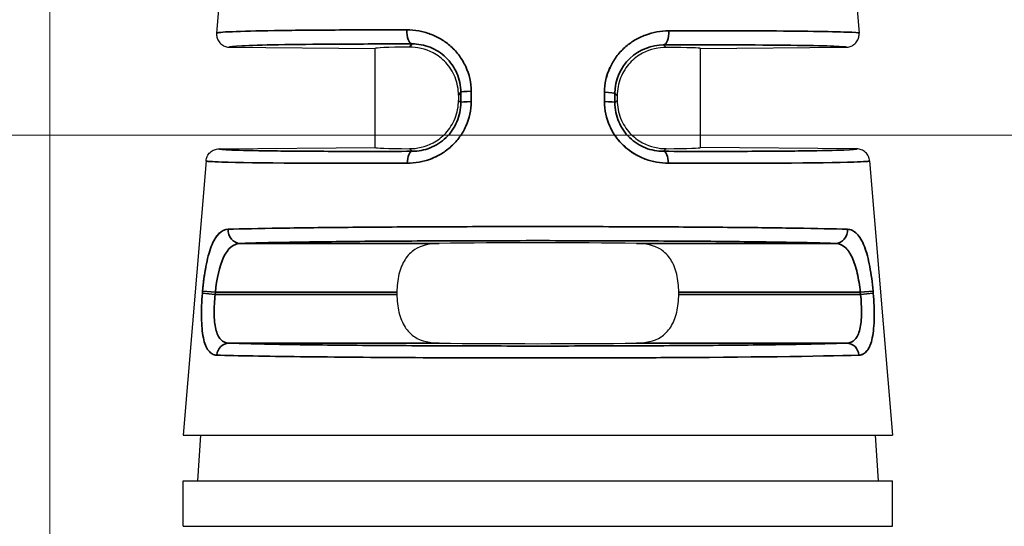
# Model space of a CAD drawing. Header units: millimetres. Extents: x 399 to 6076, y -1991 to 1602.
# Tile 228 of 256: x 4572 to 4587, y 325 to 333. Entities that reach past the tile are written whole.
import ezdxf

# ---------------------------------------------------------------- set-up
doc = ezdxf.new("R2010")
doc.units = ezdxf.units.MM
for name, color, linetype, lineweight in [('AM_5', 3, 'Continuous', 25), ('可見 (ISO)', 7, 'Continuous', 25), ('窄部可見 (ISO)', 7, 'Continuous', 35)]:
    doc.layers.add(name, color=color, linetype=linetype, lineweight=lineweight)
doc.styles.add('尺寸標註', font='romans.shx', dxfattribs={"bigfont": 'CHINESET.SHX'})
doc.dimstyles.new('CNS1$0', dxfattribs={"dimtxt": 2.5, "dimasz": 2.5, "dimexe": 1, "dimexo": 1, "dimgap": 1.5, "dimtad": 1, "dimtoh": 1, "dimdec": 1, "dimdsep": 46, "dimtxsty": '尺寸標註', "dimcen": 0, "dimclrd": 2, "dimclre": 2, "dimclrt": 1, "dimadec": 0, "dimazin": 2, "dimtp": 0.1, "dimtm": 0.1, "dimtfac": 0.71, "dimtdec": 1, "dimtmove": 0, "dimatfit": 0, "dimfxl": 0, "dimlwd": 13, "dimlwe": 13, "dimarcsym": 0})

# ---------------------------------------------------------------- blocks, each defined once
blk = doc.blocks.new('*D373')
at = {"layer": 'AM_5', "color": 2, "lineweight": 13}
for p, q in [((4572.085, 318.006), (4572.085, 375.466)), ((4689.405, 320.644), (4689.405, 375.466)), ((4686.905, 374.466), (4574.585, 374.466))]:
    blk.add_line(p, q, dxfattribs=at)
at = {"layer": 'AM_5', "color": 2}
for points in [[(4574.585, 374.882), (4574.585, 374.049), (4572.085, 374.466)], [(4686.905, 374.882), (4686.905, 374.049), (4689.405, 374.466)]]:
    blk.add_solid(points, dxfattribs=at)
at = {"layer": 'Defpoints', "color": 0}
for p in [(4572.085, 374.466), (4689.405, 319.644), (4572.085, 317.006)]:
    blk.add_point(p, dxfattribs=at)
at = {"layer": 'AM_5', "color": 1, "insert": (4630.745, 377.216), "char_height": 2.5, "attachment_point": 5, "style": '尺寸標註'}
blk.add_mtext('117.3', dxfattribs=at)
blk = doc.blocks.new('*D376')
at = {"layer": 'AM_5', "color": 2, "lineweight": 13}
for p, q in [((4608.655, 330.856), (4558.987, 330.856)), ((4559.987, 328.356), (4559.987, 311.806)), ((4565.975, 309.306), (4558.987, 309.306))]:
    blk.add_line(p, q, dxfattribs=at)
at = {"layer": 'AM_5', "color": 2}
for points in [[(4559.571, 328.356), (4560.404, 328.356), (4559.987, 330.856)], [(4559.571, 311.806), (4560.404, 311.806), (4559.987, 309.306)]]:
    blk.add_solid(points, dxfattribs=at)
at = {"layer": 'Defpoints', "color": 0}
for p in [(4609.655, 330.856), (4559.987, 309.306), (4566.975, 309.306)]:
    blk.add_point(p, dxfattribs=at)
at = {"layer": 'AM_5', "color": 1, "insert": (4557.237, 320.081), "char_height": 2.5, "attachment_point": 5, "rotation": 90, "style": '尺寸標註'}
blk.add_mtext('21.6', dxfattribs=at)

msp = doc.modelspace()

# ---------------------------------------------------------------- linework, layer by layer
at = {"layer": '可見 (ISO)'}
for p, q in [((4574.985, 336.466), (4574.649, 332.424)), ((4584.185, 336.466), (4584.521, 332.424)), ((4574.847, 332.207), (4577.085, 332.187)), ((4577.085, 330.666), (4577.085, 332.187)), ((4582.085, 332.187), (4584.323, 332.207)), ((4582.085, 330.666), (4582.085, 332.187)), ((4578.366, 331.471), (4578.366, 331.39)), ((4580.805, 331.463), (4580.805, 331.39)), ((4574.683, 330.645), (4577.085, 330.666)), ((4584.487, 330.645), (4582.085, 330.666)), ((4574.486, 330.461), (4574.135, 326.246)), ((4584.684, 330.461), (4585.035, 326.246)), ((4577.42, 328.444), (4577.42, 328.41)), ((4581.75, 328.41), (4581.75, 328.444)), ((4574.135, 326.246), (4585.035, 326.246)), ((4574.403, 326.246), (4574.354, 325.546)), ((4584.767, 326.246), (4584.816, 325.546)), ((4574.135, 325.546), (4585.035, 325.546)), ((4574.135, 324.846), (4574.135, 325.546)), ((4585.035, 324.846), (4585.035, 325.546)), ((4574.135, 324.846), (4585.035, 324.846))]:
    msp.add_line(p, q, dxfattribs=at)
for centre, major_axis, ratio, start_param, end_param in [((4579.585, 332.166), (2.5, -0.022), 0.017454, 2.47973, 3.141745), ((4579.585, 332.166), (2.5, 0.022), 0.013962, 6.283049, 6.945058), ((4579.585, 330.687), (-2.5, -0.022), 0.013962, 6.283049, 6.945058), ((4579.585, 330.687), (2.5, -0.022), 0.013962, 5.621312, 6.283322), ((4579.585, 329.166), (2.5, 0), 0.013964, 0.920346, 2.221246), ((4579.585, 327.687), (-2.5, 0), 0.013964, 0.920346, 2.221246)]:
    msp.add_ellipse(centre, major_axis=major_axis, ratio=ratio, start_param=start_param, end_param=end_param, dxfattribs=at)
for points, knots in [([(4574.649, 332.424), (4574.649, 332.423), (4574.648, 332.411), (4574.649, 332.384), (4574.651, 332.374), (4574.658, 332.343), (4574.666, 332.323), (4574.69, 332.282), (4574.708, 332.262), (4574.746, 332.234), (4574.766, 332.223), (4574.806, 332.21), (4574.826, 332.207), (4574.847, 332.207)], [0, 0, 0, 0, 0.000291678, 0.000291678, 0.000475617, 0.000475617, 0.000865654, 0.000865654, 0.001338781, 0.001338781, 0.001736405, 0.001736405, 0.002102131, 0.002102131, 0.002102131, 0.002102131]), ([(4584.323, 332.207), (4584.344, 332.207), (4584.364, 332.21), (4584.404, 332.223), (4584.424, 332.234), (4584.462, 332.262), (4584.48, 332.282), (4584.504, 332.323), (4584.512, 332.343), (4584.521, 332.384), (4584.523, 332.404), (4584.521, 332.424)], [-0.03297966, -0.03297966, -0.03297966, -0.03297966, -0.02690514, -0.02690514, -0.02030084, -0.02030084, -0.01244198, -0.01244198, -0.00596311, -0.00596311, -0.00000001, -0.00000001, -0.00000001, -0.00000001]), ([(4578.366, 331.471), (4578.366, 331.562), (4578.348, 331.658), (4578.278, 331.832), (4578.227, 331.91), (4578.116, 332.031), (4578.042, 332.086), (4577.858, 332.185), (4577.718, 332.211), (4577.613, 332.21)], [0.5796584, 0.5796584, 0.5796584, 0.5796584, 0.6069081, 0.6069081, 0.6341577, 0.6341577, 0.6611202, 0.6611202, 0.7119119, 0.7119119, 0.7119119, 0.7119119]), ([(4581.557, 332.204), (4581.452, 332.205), (4581.312, 332.179), (4581.128, 332.08), (4581.054, 332.024), (4580.943, 331.903), (4580.892, 331.825), (4580.822, 331.65), (4580.805, 331.554), (4580.805, 331.463)], [1.026939, 1.026939, 1.026939, 1.026939, 1.0777476, 1.0777476, 1.1047295, 1.1047295, 1.1319998, 1.1319998, 1.15927, 1.15927, 1.15927, 1.15927]), ([(4577.613, 330.649), (4577.718, 330.648), (4577.858, 330.674), (4578.041, 330.773), (4578.115, 330.829), (4578.226, 330.95), (4578.278, 331.028), (4578.348, 331.202), (4578.366, 331.299), (4578.366, 331.39)], [0.4472991, 0.4472991, 0.4472991, 0.4472991, 0.4980511, 0.4980511, 0.5249922, 0.5249922, 0.5523136, 0.5523136, 0.579635, 0.579635, 0.579635, 0.579635]), ([(4580.805, 331.39), (4580.805, 331.299), (4580.822, 331.202), (4580.892, 331.028), (4580.944, 330.95), (4581.055, 330.829), (4581.129, 330.773), (4581.312, 330.674), (4581.452, 330.648), (4581.557, 330.649)], [0, 0, 0, 0, 0.0273214, 0.0273214, 0.0546428, 0.0546428, 0.0815839, 0.0815839, 0.1323359, 0.1323359, 0.1323359, 0.1323359]), ([(4574.486, 330.461), (4574.488, 330.485), (4574.494, 330.508), (4574.515, 330.553), (4574.53, 330.574), (4574.568, 330.609), (4574.59, 330.622), (4574.636, 330.64), (4574.66, 330.645), (4574.683, 330.645)], [-0.02966708, -0.02966708, -0.02966708, -0.02966708, -0.02254998, -0.02254998, -0.01483365, -0.01483365, -0.0071175, -0.0071175, -0.00000007, -0.00000007, -0.00000007, -0.00000007]), ([(4584.684, 330.461), (4584.682, 330.485), (4584.676, 330.508), (4584.655, 330.553), (4584.64, 330.574), (4584.602, 330.609), (4584.58, 330.622), (4584.534, 330.64), (4584.51, 330.645), (4584.487, 330.645)], [0, 0, 0, 0, 0.00711713, 0.00711713, 0.01483349, 0.01483349, 0.02254967, 0.02254967, 0.02966712, 0.02966712, 0.02966712, 0.02966712]), ([(4578.071, 329.193), (4577.937, 329.192), (4577.793, 329.163), (4577.638, 329.063), (4577.582, 329.006), (4577.505, 328.885), (4577.472, 328.806), (4577.43, 328.631), (4577.42, 328.535), (4577.42, 328.444)], [1.0271092, 1.0271092, 1.0271092, 1.0271092, 1.0773536, 1.0773536, 1.1044127, 1.1044127, 1.1317666, 1.1317666, 1.1591204, 1.1591204, 1.1591204, 1.1591204]), ([(4581.75, 328.444), (4581.75, 328.535), (4581.74, 328.631), (4581.698, 328.806), (4581.666, 328.885), (4581.588, 329.006), (4581.532, 329.063), (4581.377, 329.163), (4581.234, 329.192), (4581.099, 329.193)], [0.5795602, 0.5795602, 0.5795602, 0.5795602, 0.606914, 0.606914, 0.6342679, 0.6342679, 0.661327, 0.661327, 0.7115715, 0.7115715, 0.7115715, 0.7115715]), ([(4577.42, 328.41), (4577.42, 328.318), (4577.43, 328.222), (4577.472, 328.047), (4577.505, 327.969), (4577.582, 327.847), (4577.638, 327.79), (4577.793, 327.69), (4577.937, 327.662), (4578.071, 327.66)], [0, 0, 0, 0, 0.0273538, 0.0273538, 0.0547077, 0.0547077, 0.0817668, 0.0817668, 0.1320113, 0.1320113, 0.1320113, 0.1320113]), ([(4581.099, 327.66), (4581.234, 327.662), (4581.377, 327.69), (4581.532, 327.79), (4581.588, 327.847), (4581.666, 327.969), (4581.698, 328.047), (4581.74, 328.222), (4581.75, 328.318), (4581.75, 328.41)], [0.447549, 0.447549, 0.447549, 0.447549, 0.4977934, 0.4977934, 0.5248525, 0.5248525, 0.5522064, 0.5522064, 0.5795602, 0.5795602, 0.5795602, 0.5795602])]:
    msp.add_open_spline(points, degree=3, knots=knots, dxfattribs=at)
at = {"layer": '窄部可見 (ISO)'}
for p, q in [((4577.613, 332.21), (4577.652, 332.258)), ((4581.518, 332.243), (4581.557, 332.204)), ((4578.56, 331.531), (4578.56, 331.371)), ((4578.401, 331.515), (4578.366, 331.471)), ((4578.366, 331.39), (4578.401, 331.355)), ((4578.401, 331.355), (4578.401, 331.515)), ((4580.61, 331.371), (4580.61, 331.515)), ((4580.769, 331.498), (4580.769, 331.355)), ((4580.805, 331.463), (4580.769, 331.498)), ((4580.769, 331.355), (4580.805, 331.39)), ((4577.655, 330.608), (4577.613, 330.649)), ((4581.557, 330.649), (4581.515, 330.608)), ((4575.01, 329.193), (4578.071, 329.193)), ((4581.099, 329.193), (4584.16, 329.193)), ((4574.431, 328.426), (4574.434, 328.46)), ((4574.626, 328.41), (4574.431, 328.426)), ((4574.629, 328.444), (4574.434, 328.46)), ((4574.626, 328.41), (4574.629, 328.444)), ((4574.626, 328.41), (4577.42, 328.41)), ((4577.42, 328.444), (4574.629, 328.444)), ((4584.541, 328.444), (4581.75, 328.444)), ((4581.75, 328.41), (4584.544, 328.41)), ((4584.541, 328.444), (4584.736, 328.46)), ((4584.541, 328.444), (4584.544, 328.41)), ((4584.544, 328.41), (4584.739, 328.426)), ((4584.736, 328.46), (4584.739, 328.426)), ((4578.071, 327.66), (4574.836, 327.66)), ((4584.335, 327.66), (4581.099, 327.66))]:
    msp.add_line(p, q, dxfattribs=at)
for centre, major_axis, ratio, start_param, end_param in [((4577.654, 332.458), (0, -0.2), 0.408152, 4.629744, 6.264066), ((4581.516, 332.443), (0, -0.2), 0.408157, 0.015295, 1.652802), ((4578.601, 331.515), (-0.2, 0), 0.084952, 4.917607, 6.269172), ((4580.569, 331.498), (0.2, 0), 0.084951, 0.014013, 1.365641), ((4578.601, 331.355), (-0.2, 0), 0.08494, 4.916991, 6.269172), ((4580.569, 331.355), (0.2, 0), 0.08494, 0.014013, 1.366194), ((4577.656, 330.408), (-0.001, 0.2), 0.393168, 0.015186, 1.486691), ((4581.514, 330.408), (0.001, 0.2), 0.393168, 4.796495, 6.267999), ((4575.01, 329.393), (0.006, -0.2), 0.916732, 4.59998, 6.248229), ((4584.16, 329.393), (-0.006, -0.2), 0.916732, 0.034956, 1.683206), ((4574.836, 327.46), (0.007, 0.2), 0.922876, 0.036264, 1.518658), ((4584.335, 327.46), (-0.007, 0.2), 0.922876, 4.764528, 6.246921)]:
    msp.add_ellipse(centre, major_axis=major_axis, ratio=ratio, start_param=start_param, end_param=end_param, dxfattribs=at)
for points, knots in [([(4574.649, 332.424), (4574.649, 332.424), (4574.65, 332.425), (4574.651, 332.426), (4574.654, 332.427), (4574.668, 332.431), (4574.691, 332.434), (4574.752, 332.44), (4574.813, 332.443), (4575.044, 332.453), (4575.266, 332.459), (4575.807, 332.467), (4576.125, 332.47), (4576.817, 332.474), (4577.19, 332.475), (4577.572, 332.475)], [0.000061, 0.000061, 0.000061, 0.000061, 0.015625, 0.015625, 0.03125, 0.0625, 0.125, 0.125, 0.25, 0.25, 0.5, 0.5, 0.75, 0.75, 1, 1, 1, 1]), ([(4577.572, 332.475), (4577.634, 332.475), (4577.725, 332.466), (4577.814, 332.446), (4577.873, 332.43), (4577.901, 332.421), (4577.99, 332.388), (4578.047, 332.361), (4578.153, 332.297), (4578.202, 332.261), (4578.298, 332.174), (4578.342, 332.127), (4578.417, 332.024), (4578.449, 331.97), (4578.532, 331.79), (4578.56, 331.664), (4578.56, 331.531)], [0, 0, 0, 0, 0.125, 0.1875, 0.1875, 0.25, 0.25, 0.375, 0.375, 0.5, 0.5, 0.625, 0.625, 0.75, 0.75, 1, 1, 1, 1]), ([(4580.61, 331.515), (4580.61, 331.581), (4580.617, 331.646), (4580.645, 331.773), (4580.667, 331.836), (4580.721, 331.953), (4580.753, 332.009), (4580.81, 332.085), (4580.83, 332.11), (4580.874, 332.158), (4580.897, 332.181), (4580.968, 332.244), (4581.018, 332.281), (4581.098, 332.33), (4581.125, 332.344), (4581.182, 332.372), (4581.212, 332.384), (4581.355, 332.438), (4581.474, 332.459), (4581.598, 332.459)], [0, 0, 0, 0, 0.125, 0.125, 0.25, 0.25, 0.375, 0.375, 0.4375, 0.4375, 0.5, 0.5, 0.625, 0.625, 0.6875, 0.6875, 0.75, 0.75, 1, 1, 1, 1]), ([(4581.598, 332.459), (4581.99, 332.46), (4582.37, 332.46), (4582.718, 332.459), (4582.746, 332.459), (4582.773, 332.459), (4582.8, 332.459), (4583.117, 332.458), (4583.406, 332.456), (4583.653, 332.453), (4583.681, 332.453), (4583.708, 332.453), (4583.735, 332.452), (4583.965, 332.449), (4584.154, 332.446), (4584.288, 332.441), (4584.301, 332.441), (4584.313, 332.441), (4584.325, 332.44), (4584.452, 332.435), (4584.52, 332.43), (4584.521, 332.424)], [0, 0, 0, 0, 0.25, 0.25, 0.25, 0.269583, 0.269583, 0.269583, 0.5, 0.5, 0.5, 0.526011, 0.526011, 0.526011, 0.75, 0.75, 0.75, 0.771014, 0.771014, 0.771014, 1, 1, 1, 1]), ([(4574.847, 332.207), (4574.847, 332.215), (4574.911, 332.222), (4575.035, 332.228), (4575.163, 332.235), (4575.354, 332.241), (4575.601, 332.245), (4575.849, 332.25), (4576.152, 332.253), (4576.499, 332.255), (4576.845, 332.257), (4577.235, 332.258), (4577.652, 332.258)], [0, 0, 0, 0, 0.245499, 0.245499, 0.245499, 0.496999, 0.496999, 0.496999, 0.7485, 0.7485, 0.7485, 1, 1, 1, 1]), ([(4577.652, 332.258), (4577.745, 332.258), (4577.84, 332.241), (4577.928, 332.206), (4578.017, 332.171), (4578.101, 332.118), (4578.171, 332.051), (4578.242, 331.983), (4578.3, 331.9), (4578.34, 331.808), (4578.38, 331.717), (4578.401, 331.616), (4578.401, 331.515)], [0, 0, 0, 0, 0.25, 0.25, 0.25, 0.5, 0.5, 0.5, 0.75, 0.75, 0.75, 1, 1, 1, 1]), ([(4580.769, 331.498), (4580.77, 331.704), (4580.857, 331.899), (4581.142, 332.171), (4581.332, 332.243), (4581.518, 332.243)], [0, 0, 0, 0, 0.5, 0.5, 1, 1, 1, 1]), ([(4581.518, 332.243), (4581.935, 332.244), (4582.325, 332.244), (4582.672, 332.243), (4583.018, 332.242), (4583.322, 332.239), (4583.569, 332.236), (4583.816, 332.233), (4584.008, 332.229), (4584.135, 332.224), (4584.26, 332.219), (4584.323, 332.213), (4584.323, 332.207)], [0, 0, 0, 0, 0.2515, 0.2515, 0.2515, 0.503001, 0.503001, 0.503001, 0.754501, 0.754501, 0.754501, 1, 1, 1, 1]), ([(4580.696, 331.9), (4580.695, 331.898), (4580.694, 331.896), (4580.638, 331.774), (4580.61, 331.648), (4580.61, 331.515)], [0.7460208, 0.7460208, 0.7460208, 0.7460208, 0.75, 0.75, 1, 1, 1, 1]), ([(4578.56, 331.371), (4578.561, 331.24), (4578.533, 331.113), (4578.453, 330.935), (4578.421, 330.88), (4578.346, 330.777), (4578.302, 330.727), (4578.208, 330.642), (4578.158, 330.604), (4578.078, 330.555), (4578.05, 330.54), (4577.994, 330.513), (4577.963, 330.5), (4577.82, 330.446), (4577.701, 330.425), (4577.578, 330.424)], [0, 0, 0, 0, 0.25, 0.25, 0.375, 0.375, 0.5, 0.5, 0.625, 0.625, 0.6875, 0.6875, 0.75, 0.75, 1, 1, 1, 1]), ([(4578.401, 331.355), (4578.401, 331.255), (4578.381, 331.154), (4578.342, 331.062), (4578.303, 330.971), (4578.246, 330.887), (4578.175, 330.818), (4578.104, 330.749), (4578.02, 330.696), (4577.93, 330.66), (4577.841, 330.625), (4577.747, 330.608), (4577.655, 330.608)], [0, 0, 0, 0, 0.25, 0.25, 0.25, 0.5, 0.5, 0.5, 0.75, 0.75, 0.75, 1, 1, 1, 1]), ([(4581.592, 330.424), (4581.531, 330.424), (4581.47, 330.43), (4581.381, 330.446), (4581.351, 330.453), (4581.293, 330.469), (4581.265, 330.478), (4581.175, 330.512), (4581.118, 330.539), (4581.011, 330.605), (4580.962, 330.641), (4580.818, 330.774), (4580.743, 330.876), (4580.636, 331.115), (4580.609, 331.241), (4580.61, 331.371)], [0, 0, 0, 0, 0.125, 0.125, 0.1875, 0.1875, 0.25, 0.25, 0.375, 0.375, 0.5, 0.5, 0.75, 0.75, 1, 1, 1, 1]), ([(4580.61, 331.371), (4580.609, 331.24), (4580.637, 331.113), (4580.717, 330.935), (4580.749, 330.88), (4580.824, 330.777), (4580.868, 330.727), (4580.962, 330.642), (4581.012, 330.604), (4581.086, 330.559), (4581.107, 330.547), (4581.129, 330.536)], [0, 0, 0, 0, 0.25, 0.25, 0.375, 0.375, 0.5, 0.5, 0.625, 0.625, 0.6732156, 0.6732156, 0.6732156, 0.6732156]), ([(4581.515, 330.608), (4581.424, 330.608), (4581.328, 330.625), (4581.239, 330.66), (4581.15, 330.696), (4581.066, 330.75), (4580.995, 330.818), (4580.924, 330.887), (4580.866, 330.971), (4580.828, 331.063), (4580.789, 331.155), (4580.769, 331.255), (4580.769, 331.355)], [0, 0, 0, 0, 0.25, 0.25, 0.25, 0.5, 0.5, 0.5, 0.75, 0.75, 0.75, 1, 1, 1, 1]), ([(4577.655, 330.608), (4577.214, 330.606), (4576.801, 330.606), (4576.433, 330.607), (4576.066, 330.609), (4575.744, 330.611), (4575.481, 330.614), (4575.219, 330.617), (4575.016, 330.622), (4574.881, 330.627), (4574.749, 330.632), (4574.683, 330.638), (4574.683, 330.645)], [0, 0, 0, 0, 0.2515, 0.2515, 0.2515, 0.503, 0.503, 0.503, 0.7545, 0.7545, 0.7545, 1, 1, 1, 1]), ([(4584.487, 330.645), (4584.487, 330.638), (4584.421, 330.632), (4584.289, 330.627), (4584.154, 330.622), (4583.951, 330.617), (4583.689, 330.614), (4583.426, 330.611), (4583.104, 330.609), (4582.737, 330.607), (4582.369, 330.606), (4581.956, 330.606), (4581.515, 330.608)], [0, 0, 0, 0, 0.2455, 0.2455, 0.2455, 0.497, 0.497, 0.497, 0.7485, 0.7485, 0.7485, 1, 1, 1, 1]), ([(4577.872, 330.468), (4577.893, 330.474), (4577.913, 330.481), (4577.972, 330.503), (4578.007, 330.518), (4578.041, 330.536)], [0.2042751, 0.2042751, 0.2042751, 0.2042751, 0.25, 0.25, 0.3262799, 0.3262799, 0.3262799, 0.3262799]), ([(4577.578, 330.424), (4576.335, 330.421), (4575.206, 330.427), (4574.73, 330.443), (4574.571, 330.448), (4574.485, 330.454), (4574.486, 330.461)], [0, 0, 0, 0, 0.75, 0.75, 0.75, 1, 1, 1, 1]), ([(4584.684, 330.461), (4584.685, 330.454), (4584.599, 330.448), (4584.44, 330.443), (4583.964, 330.427), (4582.835, 330.421), (4581.592, 330.424)], [0, 0, 0, 0, 0.25, 0.25, 0.25, 1, 1, 1, 1]), ([(4574.828, 329.41), (4575.033, 329.416), (4575.304, 329.422), (4575.619, 329.427), (4575.65, 329.427), (4575.683, 329.428), (4575.715, 329.428), (4576.025, 329.433), (4576.373, 329.437), (4576.741, 329.44), (4576.796, 329.44), (4576.851, 329.441), (4576.907, 329.441), (4577.292, 329.445), (4577.696, 329.447), (4578.101, 329.449), (4578.149, 329.449), (4578.196, 329.449), (4578.243, 329.449), (4578.697, 329.451), (4579.151, 329.452), (4579.588, 329.452), (4580.024, 329.452), (4580.477, 329.451), (4580.93, 329.449), (4580.977, 329.449), (4581.023, 329.449), (4581.069, 329.449), (4581.475, 329.447), (4581.88, 329.445), (4582.265, 329.441), (4582.32, 329.441), (4582.375, 329.44), (4582.429, 329.44), (4582.798, 329.437), (4583.146, 329.433), (4583.456, 329.428), (4583.488, 329.428), (4583.52, 329.427), (4583.551, 329.427), (4583.866, 329.422), (4584.137, 329.416), (4584.342, 329.41)], [0, 0, 0, 0, 0.113583, 0.113583, 0.113583, 0.125, 0.125, 0.125, 0.233788, 0.233788, 0.233788, 0.25, 0.25, 0.25, 0.361916, 0.361916, 0.361916, 0.375, 0.375, 0.375, 0.5, 0.5, 0.5, 0.625, 0.625, 0.625, 0.637758, 0.637758, 0.637758, 0.75, 0.75, 0.75, 0.766016, 0.766016, 0.766016, 0.875, 0.875, 0.875, 0.886328, 0.886328, 0.886328, 1, 1, 1, 1]), ([(4574.434, 328.46), (4574.439, 328.526), (4574.446, 328.59), (4574.463, 328.716), (4574.473, 328.779), (4574.495, 328.896), (4574.507, 328.951), (4574.535, 329.054), (4574.55, 329.103), (4574.583, 329.188), (4574.601, 329.226), (4574.63, 329.275), (4574.64, 329.29), (4574.661, 329.317), (4574.672, 329.33), (4574.726, 329.385), (4574.774, 329.408), (4574.828, 329.41)], [0, 0, 0, 0, 0.125, 0.125, 0.25, 0.25, 0.375, 0.375, 0.5, 0.5, 0.625, 0.625, 0.6875, 0.6875, 0.75, 0.75, 1, 1, 1, 1]), ([(4574.696, 329.354), (4574.691, 329.35), (4574.687, 329.346), (4574.667, 329.325), (4574.652, 329.308), (4574.639, 329.287)], [0.224464, 0.224464, 0.224464, 0.224464, 0.25, 0.25, 0.3353831, 0.3353831, 0.3353831, 0.3353831]), ([(4584.342, 329.41), (4584.369, 329.409), (4584.395, 329.403), (4584.443, 329.38), (4584.465, 329.364), (4584.51, 329.318), (4584.531, 329.29), (4584.569, 329.225), (4584.587, 329.189), (4584.621, 329.101), (4584.636, 329.053), (4584.663, 328.951), (4584.675, 328.897), (4584.709, 328.717), (4584.725, 328.592), (4584.736, 328.46)], [0, 0, 0, 0, 0.125, 0.125, 0.25, 0.25, 0.375, 0.375, 0.5, 0.5, 0.625, 0.625, 0.75, 0.75, 1, 1, 1, 1]), ([(4584.689, 328.821), (4584.688, 328.826), (4584.687, 328.832), (4584.675, 328.896), (4584.663, 328.951), (4584.636, 329.054), (4584.62, 329.103), (4584.587, 329.188), (4584.569, 329.226), (4584.544, 329.268), (4584.538, 329.278), (4584.532, 329.287)], [0.2380254, 0.2380254, 0.2380254, 0.2380254, 0.25, 0.25, 0.375, 0.375, 0.5, 0.5, 0.625, 0.625, 0.6640596, 0.6640596, 0.6640596, 0.6640596]), ([(4574.629, 328.444), (4574.651, 328.648), (4574.692, 328.842), (4574.82, 329.117), (4574.908, 329.191), (4575.01, 329.193)], [0, 0, 0, 0, 0.5, 0.5, 1, 1, 1, 1]), ([(4575.01, 329.193), (4575.203, 329.2), (4575.46, 329.205), (4576.082, 329.216), (4576.447, 329.22), (4577.254, 329.228), (4577.696, 329.23), (4578.62, 329.234), (4579.103, 329.235), (4580.067, 329.235), (4580.55, 329.234), (4581.474, 329.23), (4581.916, 329.228), (4582.723, 329.22), (4583.088, 329.216), (4583.71, 329.205), (4583.967, 329.2), (4584.16, 329.193)], [0, 0, 0, 0, 0.125, 0.125, 0.25, 0.25, 0.375, 0.375, 0.5, 0.5, 0.625, 0.625, 0.75, 0.75, 0.875, 0.875, 1, 1, 1, 1]), ([(4584.16, 329.193), (4584.211, 329.192), (4584.259, 329.173), (4584.302, 329.137), (4584.344, 329.101), (4584.382, 329.047), (4584.414, 328.979), (4584.446, 328.911), (4584.472, 328.828), (4584.493, 328.736), (4584.515, 328.644), (4584.531, 328.544), (4584.541, 328.444)], [0, 0, 0, 0, 0.25, 0.25, 0.25, 0.5, 0.5, 0.5, 0.75, 0.75, 0.75, 1, 1, 1, 1]), ([(4574.652, 327.476), (4574.626, 327.477), (4574.603, 327.483), (4574.571, 327.5), (4574.561, 327.508), (4574.542, 327.524), (4574.533, 327.534), (4574.506, 327.568), (4574.49, 327.596), (4574.464, 327.662), (4574.454, 327.699), (4574.427, 327.832), (4574.418, 327.934), (4574.414, 328.172), (4574.42, 328.297), (4574.431, 328.426)], [0, 0, 0, 0, 0.125, 0.125, 0.1875, 0.1875, 0.25, 0.25, 0.375, 0.375, 0.5, 0.5, 0.75, 0.75, 1, 1, 1, 1]), ([(4574.836, 327.66), (4574.787, 327.661), (4574.744, 327.68), (4574.711, 327.716), (4574.677, 327.752), (4574.652, 327.807), (4574.636, 327.875), (4574.62, 327.944), (4574.612, 328.028), (4574.611, 328.12), (4574.61, 328.211), (4574.615, 328.311), (4574.626, 328.41)], [0, 0, 0, 0, 0.25, 0.25, 0.25, 0.5, 0.5, 0.5, 0.75, 0.75, 0.75, 1, 1, 1, 1]), ([(4584.544, 328.41), (4584.555, 328.31), (4584.561, 328.21), (4584.559, 328.119), (4584.558, 328.028), (4584.55, 327.944), (4584.534, 327.875), (4584.518, 327.806), (4584.493, 327.752), (4584.459, 327.716), (4584.425, 327.679), (4584.383, 327.661), (4584.335, 327.66)], [0, 0, 0, 0, 0.25, 0.25, 0.25, 0.5, 0.5, 0.5, 0.75, 0.75, 0.75, 1, 1, 1, 1]), ([(4584.739, 328.426), (4584.75, 328.296), (4584.756, 328.17), (4584.753, 327.993), (4584.75, 327.938), (4584.741, 327.835), (4584.734, 327.786), (4584.716, 327.7), (4584.706, 327.662), (4584.686, 327.612), (4584.679, 327.597), (4584.663, 327.569), (4584.655, 327.556), (4584.612, 327.501), (4584.569, 327.478), (4584.518, 327.476)], [0, 0, 0, 0, 0.25, 0.25, 0.375, 0.375, 0.5, 0.5, 0.625, 0.625, 0.6875, 0.6875, 0.75, 0.75, 1, 1, 1, 1]), ([(4584.335, 327.66), (4584.14, 327.653), (4583.878, 327.647), (4583.236, 327.636), (4582.858, 327.631), (4582.019, 327.624), (4581.558, 327.621), (4580.593, 327.617), (4580.089, 327.616), (4579.081, 327.616), (4578.577, 327.617), (4577.612, 327.621), (4577.151, 327.624), (4576.312, 327.631), (4575.934, 327.636), (4575.293, 327.647), (4575.03, 327.653), (4574.836, 327.66)], [0, 0, 0, 0, 0.125, 0.125, 0.25, 0.25, 0.375, 0.375, 0.5, 0.5, 0.625, 0.625, 0.75, 0.75, 0.875, 0.875, 1, 1, 1, 1]), ([(4574.494, 327.591), (4574.496, 327.589), (4574.497, 327.586), (4574.501, 327.58), (4574.503, 327.576), (4574.505, 327.573)], [0.67507453, 0.67507453, 0.67507453, 0.67507453, 0.6875, 0.6875, 0.70282757, 0.70282757, 0.70282757, 0.70282757]), ([(4584.518, 327.476), (4583.924, 327.457), (4582.762, 327.444), (4581.546, 327.438), (4581.358, 327.436), (4581.168, 327.436), (4580.979, 327.435), (4580.507, 327.433), (4580.034, 327.432), (4579.581, 327.432), (4578.37, 327.432), (4577.006, 327.439), (4575.938, 327.452), (4575.407, 327.458), (4574.955, 327.467), (4574.652, 327.476)], [0, 0, 0, 0, 0.324773, 0.324773, 0.324773, 0.375, 0.375, 0.375, 0.5, 0.5, 0.5, 0.834128, 0.834128, 0.834128, 1, 1, 1, 1]), ([(4584.518, 327.476), (4584.544, 327.477), (4584.567, 327.483), (4584.599, 327.5), (4584.609, 327.508), (4584.629, 327.524), (4584.637, 327.534), (4584.657, 327.559), (4584.667, 327.574), (4584.676, 327.591)], [0, 0, 0, 0, 0.125, 0.125, 0.1875, 0.1875, 0.25, 0.25, 0.324412, 0.324412, 0.324412, 0.324412])]:
    msp.add_open_spline(points, degree=3, knots=knots, dxfattribs=at)
msp.add_open_spline([(4574.481, 328.821), (4574.46, 328.706), (4574.444, 328.586), (4574.434, 328.46)], degree=3, dxfattribs=at)

# ---------------------------------------------------------------- dimensions: what is measured, and where the dimension line sits
at = {"layer": 'AM_5'}
dim = msp.add_linear_dim(base=(4572.085, 374.466), p1=(4689.405, 319.644), p2=(4572.085, 317.006), dimstyle='CNS1$0', override={"dimfxl": 4, "dimarcsym": 1}, dxfattribs=at)
dim.commit()
dim.dimension.update_dxf_attribs({"geometry": '*D373', "text_midpoint": (4630.745, 377.216)})
dim = msp.add_linear_dim(base=(4559.98719134, 309.305768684), p1=(4609.655039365, 330.855768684), p2=(4566.975039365, 309.305768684), angle=90, dimstyle='CNS1$0', override={"dimfxl": 4, "dimarcsym": 1}, dxfattribs=at)
dim.commit()
dim.dimension.update_dxf_attribs({"geometry": '*D376', "text_midpoint": (4557.23719134, 320.080768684)})

doc.saveas('drawing.dxf')
